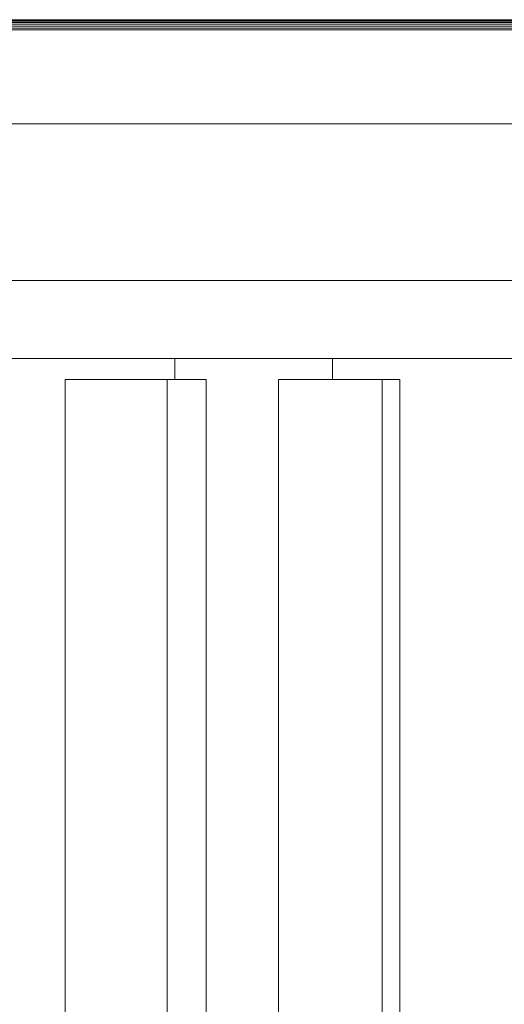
# Model space of a CAD drawing. Header units: millimetres. Extents: x -56182 to 286826, y -36685 to 98759.
# Tile 29 of 97: x -51143 to -51050, y 416 to 605. Entities that reach past the tile are written whole.
import ezdxf

# ---------------------------------------------------------------- set-up
doc = ezdxf.new("R2010")
doc.units = ezdxf.units.MM
for name, color, linetype, lineweight, true_color in [('0-2', 7, 'Continuous', 9, 0xd4d4d4), ('Furniture-1', 7, 'Continuous', 9, 0xaaaaaa), ('Furniture-2', 7, 'Continuous', 9, 0xd4d4d4), ('Kohvikulaud-1', 7, 'Continuous', 9, 0xaaaaaa)]:
    doc.layers.add(name, color=color, linetype=linetype, lineweight=lineweight, true_color=true_color)

# ---------------------------------------------------------------- blocks, each defined once
blk = doc.blocks.new('MA_Kohvikulaud - Kohvikulaud_DWG-V224-Sisevaade 1')
at = {"layer": 'Kohvikulaud-1'}
for p, q in [((-50916.31, 604.97), (-51812.31, 604.97)), ((-51812.31, 604.86), (-50916.31, 604.86)), ((-51812.31, 604.67), (-50916.31, 604.67)), ((-51812.31, 604.41), (-50916.31, 604.41)), ((-51812.31, 604.09), (-50916.31, 604.09)), ((-51812.31, 603.74), (-50916.31, 603.74)), ((-51812.31, 603.36), (-50916.31, 603.36)), ((-51812.31, 603), (-50916.31, 603)), ((-50914.31, 585), (-51814.31, 585)), ((-50916.31, 585), (-51812.31, 585)), ((-51814.31, 555), (-50914.31, 555))]:
    blk.add_line(p, q, dxfattribs=at)
blk = doc.blocks.new('MA_Kohvikulaud - MA_Kohvikulaud-V225-Sisevaade 1')
blk.add_blockref('MA_Kohvikulaud - Kohvikulaud_DWG-V224-Sisevaade 1', (0, 0))
blk = doc.blocks.new('MA_Lillekast ümar - Lillekast ümar_DWG-V254-Sisevaade 1')
at = {"layer": '0-2'}
for p, q in [((-51141.75, 540), (-51138.6, 540)), ((-51113.22, 535.99), (-51113.22, 540)), ((-51111.97, 540), (-51110.54, 540)), ((-51082.97, 535.99), (-51082.97, 540)), ((-51081.02, 540), (-51079.03, 540)), ((-51134.26, -60.01), (-51134.26, 535.99)), ((-51114.72, 535.99), (-51134.26, 535.99)), ((-51114.72, 535.99), (-51114.72, 237.99)), ((-51110.97, 535.99), (-51114.72, 535.99)), ((-51107.23, 535.99), (-51110.97, 535.99)), ((-51107.23, 237.99), (-51107.23, 535.99)), ((-51093.37, 237.99), (-51093.37, 535.99)), ((-51073.46, 535.99), (-51093.37, 535.99)), ((-51070.1, 535.99), (-51073.46, 535.99)), ((-51073.46, 535.99), (-51073.46, -60.01)), ((-51070.1, -60.01), (-51070.1, 535.99))]:
    blk.add_line(p, q, dxfattribs=at)
at = {"layer": '0-2', "flags": 128}
for points in [[(-51118.35, 540), (-51126.27, 540), (-51134.19, 540), (-51142.11, 540), (-51150.03, 540)], [(-51113.22, 540), (-51121.14, 540), (-51129.07, 540), (-51136.99, 540), (-51144.92, 540)], [(-51138.6, 540), (-51131.58, 540), (-51124.57, 540), (-51117.56, 540)], [(-51082.77, 540), (-51091.67, 540), (-51100.56, 540), (-51109.46, 540), (-51118.35, 540)], [(-51082.97, 540), (-51090.53, 540), (-51098.1, 540), (-51105.66, 540), (-51113.22, 540)], [(-51110.54, 540), (-51102.66, 540), (-51094.78, 540)], [(-51049.99, 540), (-51058.24, 540), (-51066.48, 540), (-51074.73, 540), (-51082.97, 540)], [(-51050.11, 540), (-51058.28, 540), (-51066.44, 540), (-51074.61, 540), (-51082.77, 540)], [(-51079.03, 540), (-51071.8, 540), (-51064.56, 540), (-51057.33, 540), (-51050.1, 540)], [(-51014.24, 540), (-51023.21, 540), (-51032.18, 540), (-51041.14, 540), (-51050.11, 540)]]:
    blk.add_lwpolyline(points, dxfattribs=at)
blk = doc.blocks.new('MA_Lillekast ümar - MA_Lillekast ümar d-700mm-V255-Sisevaade 1')
blk.add_blockref('MA_Lillekast ümar - Lillekast ümar_DWG-V254-Sisevaade 1', (0, 0))

msp = doc.modelspace()

# ---------------------------------------------------------------- block references
at = {"layer": 'Furniture-1'}
msp.add_blockref('MA_Kohvikulaud - MA_Kohvikulaud-V225-Sisevaade 1', (0, 0), dxfattribs=at)
at = {"layer": 'Furniture-2'}
msp.add_blockref('MA_Lillekast ümar - MA_Lillekast ümar d-700mm-V255-Sisevaade 1', (0, 0), dxfattribs=at)

doc.saveas('drawing.dxf')
